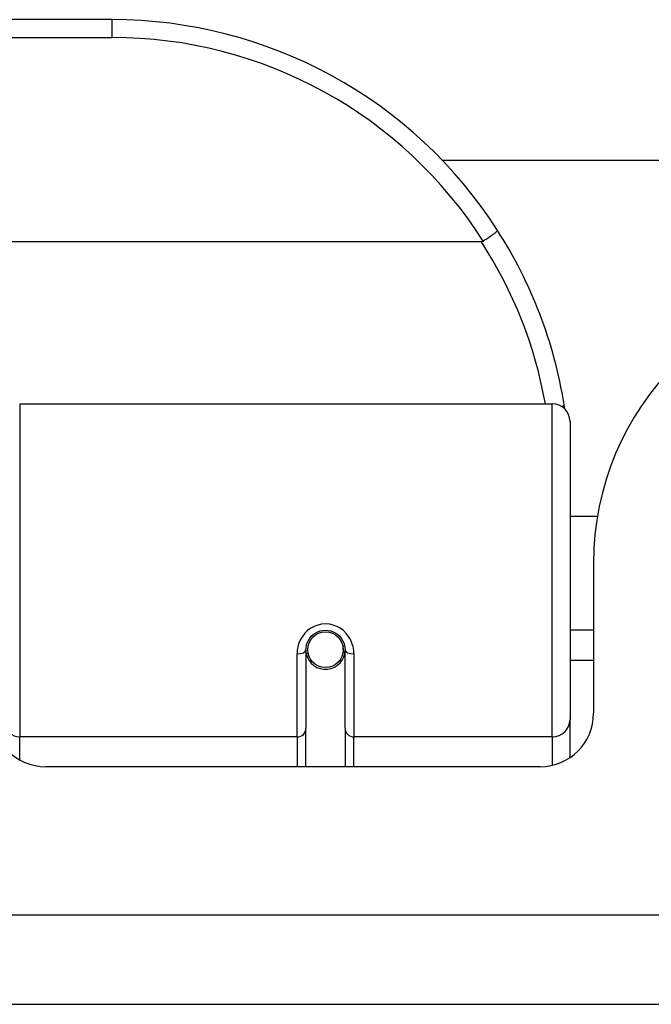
# Model space of a CAD drawing. Header units: inches. Extents: x 20 to 683, y 61 to 320.
# Tile 18 of 256: x 88.547 to 89.246, y 61.184 to 62.273. Entities that reach past the tile are written whole.
import ezdxf

# ---------------------------------------------------------------- set-up
doc = ezdxf.new("R2010")
doc.units = ezdxf.units.IN
doc.header["$MEASUREMENT"] = 0
doc.layers.add('Visible Edges(ANSI)', color=7, linetype='Continuous', lineweight=25)
doc.layers.add('Visible Tangent Edges(ANSI)', color=7, linetype='Continuous', lineweight=25)

msp = doc.modelspace()

# ---------------------------------------------------------------- linework, layer by layer
at = {"layer": 'Visible Edges(ANSI)'}
for p, q in [((88.6489, 62.2732), (87.1528, 62.2732)), ((89.0142, 62.1176), (90.534, 62.1176)), ((89.0577, 62.0275), (86.744, 62.0275)), ((88.5465, 61.8482), (89.1361, 61.8482)), ((89.1558, 61.8285), (89.1558, 61.4986)), ((89.1862, 61.7236), (89.1558, 61.7236)), ((89.1818, 61.6716), (89.1818, 61.5057)), ((89.1818, 61.5977), (89.1558, 61.5977)), ((88.9063, 61.5803), (88.9044, 61.5799)), ((88.9048, 61.576), (88.9048, 61.58)), ((88.8634, 61.576), (88.8634, 61.4891)), ((88.8658, 61.572), (88.8634, 61.5715)), ((88.9046, 61.5736), (88.9066, 61.5736)), ((88.9067, 61.4891), (88.9067, 61.576)), ((88.8694, 61.5641), (88.867, 61.5641)), ((88.9032, 61.5641), (88.9008, 61.5641)), ((89.1818, 61.5641), (89.1558, 61.5641)), ((89.1558, 61.4567), (89.1558, 61.4986)), ((88.8634, 61.4466), (88.8634, 61.4891)), ((88.9067, 61.4891), (88.9067, 61.4466)), ((89.1228, 61.4466), (88.5754, 61.4466)), ((92.0518, 61.1836), (20.4468, 61.1836))]:
    msp.add_line(p, q, dxfattribs=at)
at = {"layer": 'Visible Edges(ANSI)', "flags": 128}
for points in [[(89.0755, 62.04), (89.0755, 62.0399), (89.0755, 62.0397), (89.0753, 62.0396), (89.0752, 62.0393), (89.0749, 62.039), (89.0746, 62.0387), (89.0742, 62.0383), (89.0737, 62.0379), (89.0732, 62.0375), (89.0726, 62.037), (89.072, 62.0365), (89.0713, 62.036), (89.0705, 62.0354), (89.0697, 62.0348), (89.0689, 62.0342), (89.068, 62.0335), (89.067, 62.0329), (89.0661, 62.0322), (89.0651, 62.0315), (89.064, 62.0308), (89.063, 62.0301), (89.0619, 62.0294), (89.0609, 62.0287), (89.0598, 62.028)], [(89.0598, 62.028), (89.0597, 62.028), (89.0596, 62.028), (89.0596, 62.0279), (89.0595, 62.0279), (89.0594, 62.0278), (89.0593, 62.0278), (89.0592, 62.0278), (89.0591, 62.0277), (89.0591, 62.0277), (89.059, 62.0277), (89.0589, 62.0276), (89.0588, 62.0276), (89.0587, 62.0276), (89.0586, 62.0276), (89.0585, 62.0276), (89.0585, 62.0276), (89.0584, 62.0275), (89.0583, 62.0275), (89.0582, 62.0275), (89.0581, 62.0275), (89.058, 62.0275), (89.0579, 62.0275), (89.0578, 62.0275), (89.0577, 62.0275)], [(89.15, 61.8424), (89.15, 61.8426), (89.15, 61.8428), (89.1499, 61.843), (89.1499, 61.8432), (89.1499, 61.8434), (89.1498, 61.8436), (89.1498, 61.8438), (89.1498, 61.8441), (89.1497, 61.8443), (89.1497, 61.8445), (89.1497, 61.8447), (89.1496, 61.8449), (89.1496, 61.8451), (89.1496, 61.8453), (89.1495, 61.8455), (89.1495, 61.8457), (89.1495, 61.8459), (89.1494, 61.8461), (89.1494, 61.8463), (89.1494, 61.8466), (89.1493, 61.8468), (89.1493, 61.847), (89.1493, 61.8472), (89.1492, 61.8474)], [(88.8634, 61.576), (88.8636, 61.5786), (88.8641, 61.5813), (88.8649, 61.5838), (88.8661, 61.5863), (88.8676, 61.5887), (88.8694, 61.5909), (88.8715, 61.5928), (88.8739, 61.5945), (88.8765, 61.5959), (88.8793, 61.5968), (88.8822, 61.5974), (88.8851, 61.5977), (88.8881, 61.5974), (88.891, 61.5968), (88.8937, 61.5958), (88.8964, 61.5945), (88.8987, 61.5928), (88.9008, 61.5909), (88.9026, 61.5887), (88.9041, 61.5863), (88.9053, 61.5838), (88.9061, 61.5812), (88.9066, 61.5786), (88.9067, 61.576)]]:
    msp.add_lwpolyline(points, dxfattribs=at)
at = {"layer": 'Visible Edges(ANSI)'}
msp.add_circle((88.8851, 61.576), 0.0197, dxfattribs=at)
for centre, radius, start, end in [((88.6489, 61.7663), 0.5069, 32.6858, 90), ((88.6489, 61.7663), 0.5069, 9.2068, 32.6858), ((89.4938, 61.6716), 0.312, 90, 180), ((89.1361, 61.8285), 0.0197, 0, 90), ((88.8851, 61.576), 0.0217, 191.8292, 0), ((88.5754, 61.5057), 0.0591, 180, 270), ((89.1228, 61.5057), 0.0591, 270, 0)]:
    msp.add_arc(centre, radius, start, end, dxfattribs=at)
at = {"layer": 'Visible Tangent Edges(ANSI)'}
for p, q in [((88.6489, 62.2535), (88.6489, 62.2732)), ((87.1528, 62.2535), (88.6489, 62.2535)), ((88.5465, 61.8482), (88.5465, 61.4796)), ((89.1361, 61.4796), (89.1361, 61.8482)), ((88.8536, 61.4796), (88.8536, 61.5713)), ((88.9166, 61.5713), (88.9166, 61.4796)), ((88.8536, 61.4796), (88.5465, 61.4796)), ((88.5465, 61.4542), (88.5465, 61.4796)), ((88.8536, 61.4796), (88.8536, 61.4466)), ((89.1361, 61.4796), (88.9166, 61.4796)), ((88.9166, 61.4466), (88.9166, 61.4796)), ((89.1361, 61.4796), (89.1361, 61.4482)), ((20.4468, 61.2826), (92.0518, 61.2826))]:
    msp.add_line(p, q, dxfattribs=at)
at = {"layer": 'Visible Tangent Edges(ANSI)', "flags": 128}
msp.add_lwpolyline([(88.9166, 61.5713), (88.9163, 61.5753), (88.9156, 61.5794), (88.9144, 61.5833), (88.9127, 61.5872), (88.9106, 61.5908), (88.908, 61.5941), (88.9049, 61.5971), (88.9015, 61.5997), (88.8977, 61.6017), (88.8936, 61.6033), (88.8894, 61.6042), (88.8851, 61.6046), (88.8808, 61.6042), (88.8766, 61.6033), (88.8726, 61.6018), (88.8688, 61.5997), (88.8653, 61.5972), (88.8622, 61.5942), (88.8596, 61.5908), (88.8574, 61.5872), (88.8557, 61.5833), (88.8545, 61.5794), (88.8538, 61.5753), (88.8536, 61.5713)], dxfattribs=at)
at = {"layer": 'Visible Tangent Edges(ANSI)'}
for centre, start, end in [((88.6489, 61.7663), 32.4989, 90), ((88.6489, 61.7625), 10.1223, 32.9448)]:
    msp.add_arc(centre, 0.4872, start, end, dxfattribs=at)
for centre, major_axis, ratio, start_param, end_param in [((89.1298, 61.8442), (0.0194, 0.0031), 0.187438, 5.738696, 6.283185), ((88.8536, 61.576), (0.00984, 0), 0.476565, 4.712389, 6.283185), ((88.9166, 61.576), (-0.00984, 0), 0.476565, 0, 1.570796), ((88.5465, 61.4948), (-0.0157, 0), 0.965926, 0, 1.570796), ((89.1361, 61.4986), (0.0197, 0), 0.965926, 4.712389, 6.283185), ((88.8536, 61.4891), (0.00984, 0), 0.965926, 4.712389, 6.283185), ((88.9166, 61.4891), (-0.00984, 0), 0.965926, 0, 1.570796)]:
    msp.add_ellipse(centre, major_axis=major_axis, ratio=ratio, start_param=start_param, end_param=end_param, dxfattribs=at)

doc.saveas('drawing.dxf')
